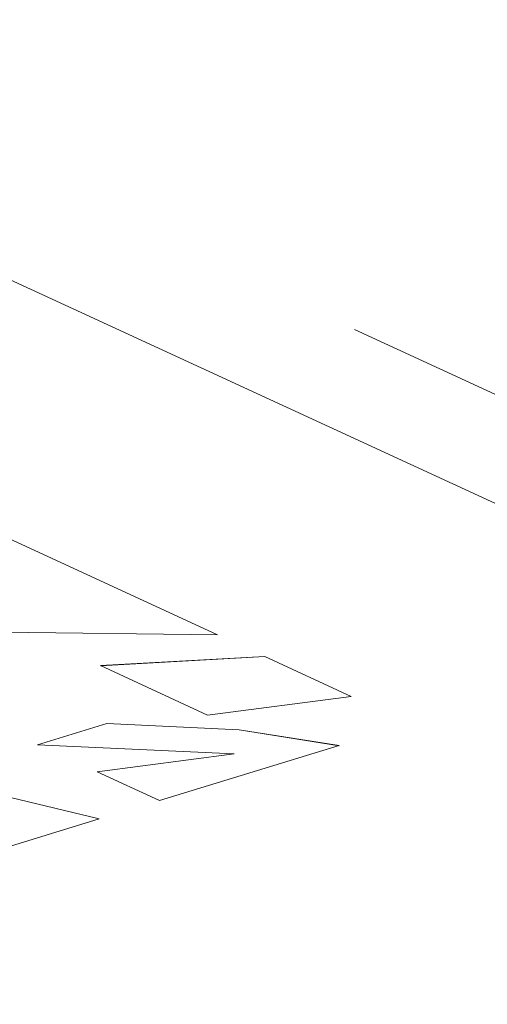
# Model space of a CAD drawing. Header units: inches. Extents: x 513 to 854, y 267 to 501.
# Tile 10 of 214: x 584.97 to 586.24, y 337.4 to 340.08. Entities that reach past the tile are written whole.
import ezdxf

# ---------------------------------------------------------------- set-up
doc = ezdxf.new("R2010")
doc.units = ezdxf.units.IN
doc.header["$MEASUREMENT"] = 0
doc.layers.add('1', color=7, linetype='Continuous')

# ---------------------------------------------------------------- blocks, each defined once
blk = doc.blocks.new('block 2409')
at = {"layer": '1', "color": 155, "lineweight": 18, "true_color": 0x4c7299}
blk.add_lwpolyline([(599.5765, 332.6189), (575.5901, 343.6836)], dxfattribs=at)
blk = doc.blocks.new('block 2531')
at = {"layer": '1', "color": 155, "lineweight": 18, "true_color": 0x4c7299}
blk.add_lwpolyline([(585.1873, 338.3193), (585.6341, 338.3441)], dxfattribs=at)
blk = doc.blocks.new('block 2532')
at = {"layer": '1', "color": 155, "lineweight": 18, "true_color": 0x4c7299}
blk.add_lwpolyline([(585.4786, 338.1849), (585.1873, 338.3193)], dxfattribs=at)
blk = doc.blocks.new('block 2533')
at = {"layer": '1', "color": 155, "lineweight": 18, "true_color": 0x4c7299}
blk.add_lwpolyline([(585.869, 338.2358), (585.4786, 338.1849)], dxfattribs=at)
blk = doc.blocks.new('block 2534')
at = {"layer": '1', "color": 155, "lineweight": 18, "true_color": 0x4c7299}
blk.add_lwpolyline([(585.6341, 338.3441), (585.869, 338.2358)], dxfattribs=at)
blk = doc.blocks.new('block 2588')
at = {"layer": '1', "color": 155, "lineweight": 18, "true_color": 0x4c7299}
blk.add_lwpolyline([(585.5649, 338.1451), (585.205, 338.1619)], dxfattribs=at)
blk = doc.blocks.new('block 2589')
at = {"layer": '1', "color": 155, "lineweight": 18, "true_color": 0x4c7299}
blk.add_lwpolyline([(585.205, 338.1619), (585.0161, 338.1042)], dxfattribs=at)
blk = doc.blocks.new('block 2590')
at = {"layer": '1', "color": 155, "lineweight": 18, "true_color": 0x4c7299}
blk.add_lwpolyline([(585.0161, 338.1042), (585.5507, 338.0792)], dxfattribs=at)
blk = doc.blocks.new('block 2591')
at = {"layer": '1', "color": 155, "lineweight": 18, "true_color": 0x4c7299}
blk.add_lwpolyline([(585.5507, 338.0792), (585.1787, 338.0307)], dxfattribs=at)
blk = doc.blocks.new('block 2592')
at = {"layer": '1', "color": 155, "lineweight": 18, "true_color": 0x4c7299}
blk.add_lwpolyline([(585.1787, 338.0307), (585.3483, 337.9525)], dxfattribs=at)
blk = doc.blocks.new('block 2593')
at = {"layer": '1', "color": 155, "lineweight": 18, "true_color": 0x4c7299}
blk.add_lwpolyline([(585.3483, 337.9525), (585.8364, 338.1016)], dxfattribs=at)
blk = doc.blocks.new('block 2594')
at = {"layer": '1', "color": 155, "lineweight": 18, "true_color": 0x4c7299}
blk.add_lwpolyline([(585.8364, 338.1016), (585.5649, 338.1451)], dxfattribs=at)
blk = doc.blocks.new('block 2622')
at = {"layer": '1', "color": 155, "lineweight": 18, "true_color": 0x4c7299}
blk.add_lwpolyline([(585.5061, 338.4032), (584.9196, 338.4103)], dxfattribs=at)
blk = doc.blocks.new('block 2623')
at = {"layer": '1', "color": 155, "lineweight": 18, "true_color": 0x4c7299}
blk.add_lwpolyline([(584.4621, 338.8848), (585.5061, 338.4032)], dxfattribs=at)
blk = doc.blocks.new('block 2651')
at = {"layer": '1', "color": 155, "lineweight": 18, "true_color": 0x4c7299}
blk.add_lwpolyline([(584.3302, 337.6396), (585.1839, 337.9022)], dxfattribs=at)
blk = doc.blocks.new('block 2654')
at = {"layer": '1', "color": 155, "lineweight": 18, "true_color": 0x4c7299}
blk.add_lwpolyline([(585.1839, 337.9022), (584.6784, 338.0237)], dxfattribs=at)
blk = doc.blocks.new('block 3400')
at = {"layer": '1', "color": 155, "lineweight": 18, "true_color": 0x4c7299}
blk.add_lwpolyline([(585.205, 338.1618), (585.205, 338.1618)], dxfattribs=at)
blk = doc.blocks.new('block 3408')
at = {"layer": '1', "color": 155, "lineweight": 18, "true_color": 0x4c7299}
blk.add_lwpolyline([(585.5649, 338.145), (585.5649, 338.145)], dxfattribs=at)
blk = doc.blocks.new('block 3410')
at = {"layer": '1', "color": 155, "lineweight": 18, "true_color": 0x4c7299}
blk.add_lwpolyline([(585.5507, 338.0791), (585.5507, 338.0791)], dxfattribs=at)
blk = doc.blocks.new('block 3416')
at = {"layer": '1', "color": 155, "lineweight": 18, "true_color": 0x4c7299}
blk.add_lwpolyline([(585.6341, 338.344), (585.6341, 338.344)], dxfattribs=at)
blk = doc.blocks.new('block 3466')
at = {"layer": '1', "color": 155, "lineweight": 18, "true_color": 0x4c7299}
blk.add_lwpolyline([(584.4621, 338.8847), (585.5059, 338.4032)], dxfattribs=at)
blk = doc.blocks.new('block 3469')
at = {"layer": '1', "color": 155, "lineweight": 18, "true_color": 0x4c7299}
blk.add_lwpolyline([(585.8362, 338.1015), (585.5649, 338.145)], dxfattribs=at)
blk = doc.blocks.new('block 3470')
at = {"layer": '1', "color": 155, "lineweight": 18, "true_color": 0x4c7299}
blk.add_lwpolyline([(585.5649, 338.145), (585.205, 338.1618)], dxfattribs=at)
blk = doc.blocks.new('block 3471')
at = {"layer": '1', "color": 155, "lineweight": 18, "true_color": 0x4c7299}
blk.add_lwpolyline([(585.5507, 338.0791), (585.1788, 338.0307)], dxfattribs=at)
blk = doc.blocks.new('block 3472')
at = {"layer": '1', "color": 155, "lineweight": 18, "true_color": 0x4c7299}
blk.add_lwpolyline([(585.205, 338.1618), (585.0163, 338.1042)], dxfattribs=at)
blk = doc.blocks.new('block 3484')
at = {"layer": '1', "color": 155, "lineweight": 18, "true_color": 0x4c7299}
blk.add_lwpolyline([(585.1838, 337.9022), (584.6784, 338.0236)], dxfattribs=at)
blk = doc.blocks.new('block 3491')
at = {"layer": '1', "color": 155, "lineweight": 18, "true_color": 0x4c7299}
blk.add_lwpolyline([(585.1875, 338.3192), (585.6341, 338.344)], dxfattribs=at)
blk = doc.blocks.new('block 3492')
at = {"layer": '1', "color": 155, "lineweight": 18, "true_color": 0x4c7299}
blk.add_lwpolyline([(585.6341, 338.344), (585.8688, 338.2358)], dxfattribs=at)
blk = doc.blocks.new('block 4202')
at = {"layer": '1', "color": 18, "lineweight": 13, "true_color": 0x4c0000}
blk.add_lwpolyline([(589.7419, 337.4514), (585.8785, 339.2336)], dxfattribs=at)
blk = doc.blocks.new('block 4228')
at = {"layer": '1', "color": 18, "lineweight": 13, "true_color": 0x4c0000}
blk.add_lwpolyline([(589.7419, 337.4514), (585.8785, 339.2336)], dxfattribs=at)

msp = doc.modelspace()

# ---------------------------------------------------------------- block references
at = {"layer": '1'}
for name in ['block 2409', 'block 4202', 'block 4228', 'block 2623', 'block 3466', 'block 2622', 'block 2531', 'block 3491', 'block 2534', 'block 3416', 'block 3492', 'block 2532', 'block 2533', 'block 2589', 'block 3472', 'block 2588', 'block 3400', 'block 3470', 'block 2594', 'block 3408', 'block 3469', 'block 2590', 'block 2593', 'block 2591', 'block 3471', 'block 3410', 'block 2654', 'block 3484', 'block 2592', 'block 2651']:
    msp.add_blockref(name, (0, 0), dxfattribs=at)

doc.saveas('drawing.dxf')
